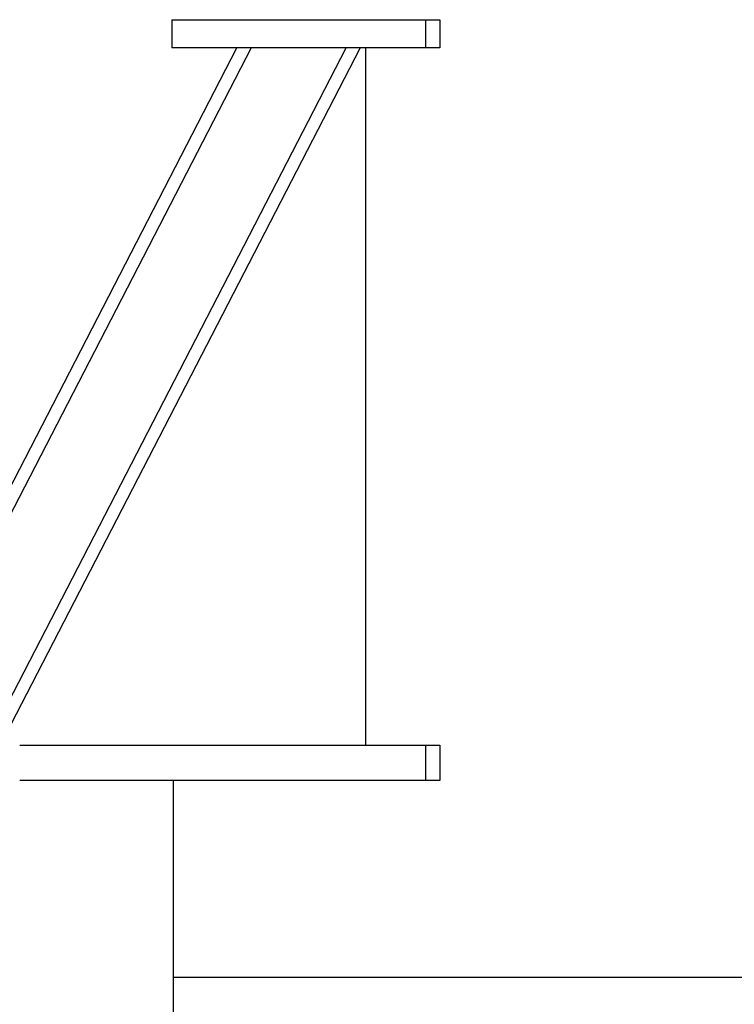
# Model space of a CAD drawing. Extents: x 0 to 796, y 0 to 496.
# Tile 147 of 242: x 360 to 372, y 203 to 221. Entities that reach past the tile are written whole.
import ezdxf

# ---------------------------------------------------------------- set-up
doc = ezdxf.new("R2010")
doc.units = 0
doc.header["$LTSCALE"] = 12
doc.header["$MEASUREMENT"] = 0
doc.layers.get('0').update_dxf_attribs({"linetype": 'CONTINUOUS'})

msp = doc.modelspace()

# ---------------------------------------------------------------- linework, layer by layer
at = {"extrusion": (-1, 4.93038e-32, -2.22045e-16)}
for p, q in [((362.38767, 220.79328), (366.88767, 220.79328)), ((362.38767, 220.79328), (362.38767, 220.29328)), ((366.88767, 220.79328), (367.14597, 220.79328)), ((366.88767, 220.79328), (366.88767, 220.29328)), ((357.15698, 207.91828), (363.54392, 220.29328)), ((363.79392, 220.29328), (357.40698, 207.91828)), ((359.09448, 207.91828), (365.48142, 220.29328)), ((365.73142, 220.29328), (359.34448, 207.91828)), ((366.88767, 220.29328), (362.38767, 220.29328)), ((363.79392, 220.29328), (363.54392, 220.29328)), ((365.73142, 220.29328), (365.48142, 220.29328)), ((367.14597, 220.29328), (366.88767, 220.29328)), ((359.68911, 207.91828), (366.88767, 207.91828)), ((366.88767, 207.91828), (367.14597, 207.91828)), ((366.88767, 207.91828), (366.88767, 207.29328)), ((366.88767, 207.29328), (359.68911, 207.29328)), ((362.41579, 191.79328), (362.41579, 207.29328)), ((367.14597, 207.29328), (366.88767, 207.29328)), ((433.27603, 203.79328), (362.41579, 203.79328))]:
    msp.add_line(p, q, dxfattribs=at)
for p, q in [((367.14597, 220.79328), (367.14597, 220.29328)), ((365.8282, 220.29328), (365.8282, 207.91828)), ((367.14597, 207.91828), (367.14597, 207.29328))]:
    msp.add_line(p, q)

doc.saveas('drawing.dxf')
